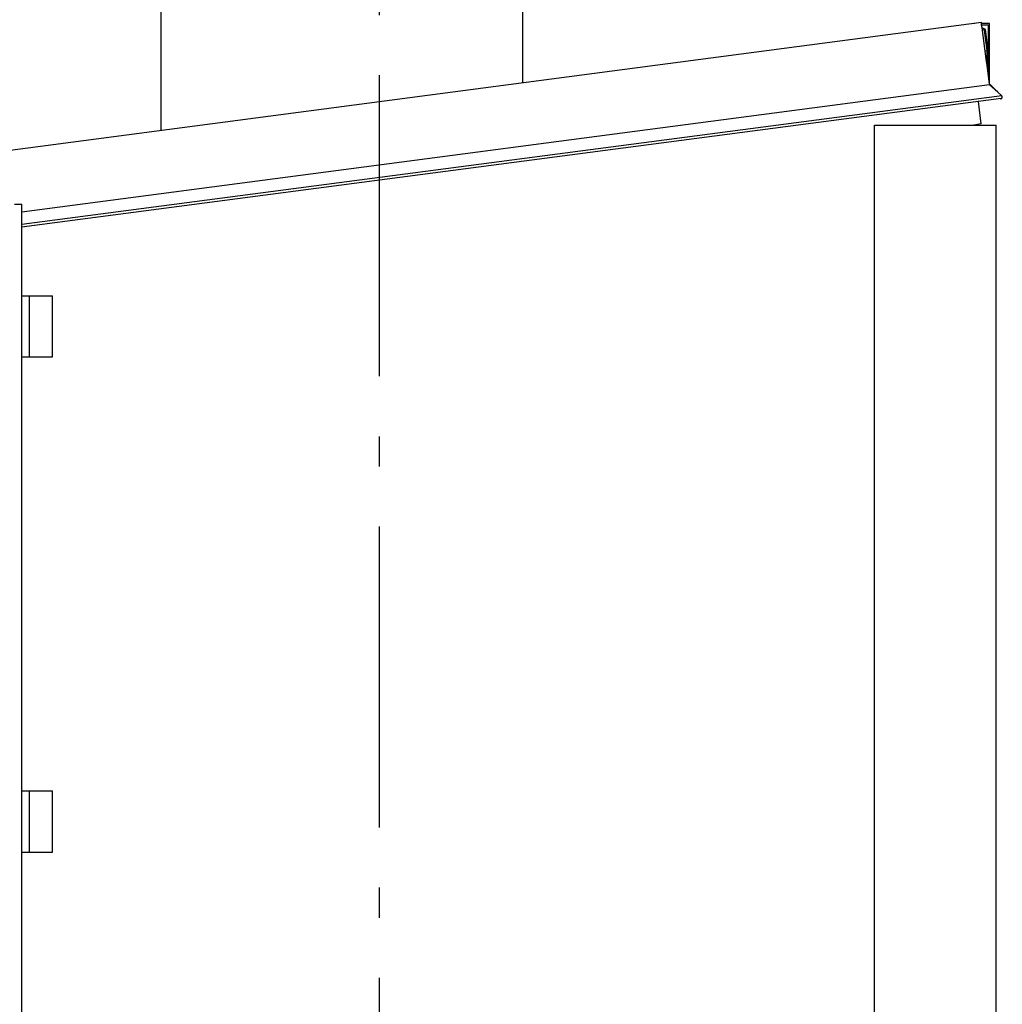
# Model space of a CAD drawing. Header units: millimetres. Extents: x -82116 to -59247, y -2070 to 13065.
# Tile 57 of 73: x -65670 to -64038, y 7822 to 9458. Entities that reach past the tile are written whole.
import ezdxf
from ezdxf.enums import TextEntityAlignment as Align

# ---------------------------------------------------------------- set-up
doc = ezdxf.new("R2010")
doc.units = ezdxf.units.MM
doc.header["$LTSCALE"] = 0.5
doc.header["$MEASUREMENT"] = 0
doc.linetypes.add('Akselinje', pattern=[1500, 1000, -200, 100, -200])
doc.linetypes.add('PLINE', pattern=[0])
for name, color, linetype in [('222- Søyler (Nye konstruksjoner)', 7, 'Continuous'), ('232- Ikke-bærende yttervegger(Nye konstruksjoner)', 7, 'Continuous'), ('235- Utvendig kledning og overflate(Nye konstruksjoner)', 7, 'Continuous'), ('265- Gesimser_ takrenner og nedløp(Nye konstruksjoner)', 7, 'Continuous'), ('282- Utvendige trapper(Nye konstruksjoner)', 7, 'Continuous'), ('82-- Modullinjer', 7, 'Continuous')]:
    doc.layers.add(name, color=color, linetype=linetype)
doc.styles.add('GENERATED_STYLE_1', font='arial.ttf')

# ---------------------------------------------------------------- blocks, each defined once
blk = doc.blocks.new('Standard grid marker[6]', base_point=(-65073.2, 12565.5))
at = {"layer": '82-- Modullinjer', "linetype": 'Akselinje'}
blk.add_line((-65073.2, 12365.5), (-65073.2, 1550), dxfattribs=at)
at = {"layer": '82-- Modullinjer', "style": 'GENERATED_STYLE_1'}
for tag, p in [('AC_MarkerText_1_0', (-65073.2, 12903)), ('AC_MarkerText_1_1', (-65073.2, 1187.5))]:
    blk.add_attdef(tag, text='', height=175, rotation=360, dxfattribs=at).set_placement(p, align=Align.TOP_CENTER)

msp = doc.modelspace()

# ---------------------------------------------------------------- linework, layer by layer
at = {"layer": '222- Søyler (Nye konstruksjoner)', "linetype": 'PLINE'}
for p, q in [((-64250.2, 9282.9), (-64070.2, 9282.9)), ((-64250.2, 7036.2), (-64250.2, 9282.9)), ((-64070.2, 9282.9), (-64048.2, 9282.9)), ((-64048.2, 7027.4), (-64048.2, 9282.9))]:
    msp.add_line(p, q, dxfattribs=at)
at = {"layer": '232- Ikke-bærende yttervegger(Nye konstruksjoner)', "linetype": 'PLINE'}
msp.add_line((-65435.2, 9273.7), (-65435.2, 9745.9), dxfattribs=at)
at = {"layer": '235- Utvendig kledning og overflate(Nye konstruksjoner)', "linetype": 'PLINE'}
msp.add_line((-64835.2, 9972.3), (-64835.2, 9352.7), dxfattribs=at)
at = {"layer": '265- Gesimser_ takrenner og nedløp(Nye konstruksjoner)', "linetype": 'PLINE'}
for p, q in [((-64072.5, 9453.1), (-66522.5, 9130.5)), ((-64083.9, 9451.6), (-64084, 9451.6)), ((-64083.5, 9451.6), (-64083.9, 9451.6)), ((-64072.3, 9451.6), (-64072.5, 9453.1)), ((-64059.2, 9451.6), (-64072.3, 9451.6)), ((-64072.1, 9449.6), (-64072.3, 9451.6)), ((-64072.1, 9449.6), (-64061.2, 9449.6)), ((-64071.4, 9444.3), (-64072.1, 9449.6)), ((-64065.7, 9441.7), (-64071.4, 9444.3)), ((-64064, 9388.6), (-64071.4, 9444.3)), ((-64067.6, 9440.4), (-64071, 9441.9)), ((-64061.2, 9407), (-64065.7, 9441.7)), ((-64061.2, 9449.6), (-64061.2, 9407)), ((-64059.2, 9351.3), (-64059.2, 9451.6)), ((-64063.2, 9406.8), (-64067.6, 9440.4)), ((-64066.4, 9406.4), (-64063.2, 9406.8)), ((-64063.2, 9388.7), (-64063.2, 9406.8)), ((-64061.2, 9407), (-64061.2, 9366.8)), ((-64064, 9388.6), (-64063.2, 9388.7)), ((-64063.2, 9382), (-64064, 9388.6)), ((-64063.2, 9388.7), (-64063.2, 9382)), ((-64059.2, 9351.6), (-64063.2, 9382)), ((-64058.9, 9349.7), (-65666.5, 9138.1)), ((-64059.1, 9351.3), (-64059.2, 9351.6)), ((-64045.1, 9337.3), (-64059.2, 9351.3)), ((-64058.9, 9349.7), (-64059.1, 9351.3)), ((-64045.1, 9337.3), (-64058.9, 9349.7)), ((-64038.8, 9331.6), (-65666.5, 9117.3)), ((-64039.7, 9327.2), (-65666.5, 9113)), ((-64038.8, 9331.6), (-64045.1, 9337.3)), ((-64041.5, 9326.9), (-64040.3, 9326.4)), ((-64040.3, 9326.4), (-64038.5, 9327.2)), ((-64039.7, 9327.2), (-64038.3, 9328.1)), ((-64037.9, 9329.9), (-64038.8, 9331.6)), ((-64038.5, 9327.2), (-64037.8, 9328.9)), ((-64038.3, 9328.1), (-64038, 9329.5)), ((-64038, 9329.5), (-64037.9, 9329.9)), ((-64037.8, 9328.9), (-64038, 9329.5)), ((-64072.7, 9284.6), (-64077.6, 9322.2)), ((-64072.7, 9284.6), (-64085.2, 9282.9))]:
    msp.add_line(p, q, dxfattribs=at)
at = {"layer": '282- Utvendige trapper(Nye konstruksjoner)', "linetype": 'PLINE'}
for p, q in [((-65679.2, 9151.6), (-65666.5, 9151.6)), ((-65666.5, 8999.2), (-65666.5, 9151.6)), ((-65666.5, 8999.2), (-65653.8, 8999.2)), ((-65666.5, 8897.6), (-65666.5, 8999.2)), ((-65653.8, 8999.2), (-65615.7, 8999.2)), ((-65653.8, 8897.6), (-65653.8, 8999.2)), ((-65615.7, 8897.6), (-65615.7, 8999.2)), ((-65666.5, 8897.6), (-65653.8, 8897.6)), ((-65666.5, 8176.2), (-65666.5, 8897.6)), ((-65653.8, 8897.6), (-65615.7, 8897.6)), ((-65666.5, 8176.2), (-65653.8, 8176.2)), ((-65666.5, 8074.6), (-65666.5, 8176.2)), ((-65653.8, 8176.2), (-65615.7, 8176.2)), ((-65653.8, 8074.6), (-65653.8, 8176.2)), ((-65615.7, 8074.6), (-65615.7, 8176.2)), ((-65666.5, 8074.6), (-65653.8, 8074.6)), ((-65666.5, 7353.2), (-65666.5, 8074.6)), ((-65653.8, 8074.6), (-65615.7, 8074.6))]:
    msp.add_line(p, q, dxfattribs=at)

# ---------------------------------------------------------------- block references
at = {"layer": '82-- Modullinjer', "linetype": 'PLINE'}
msp.add_blockref('Standard grid marker[6]', (-65073.2, 12565.5), dxfattribs=at)

doc.saveas('drawing.dxf')
